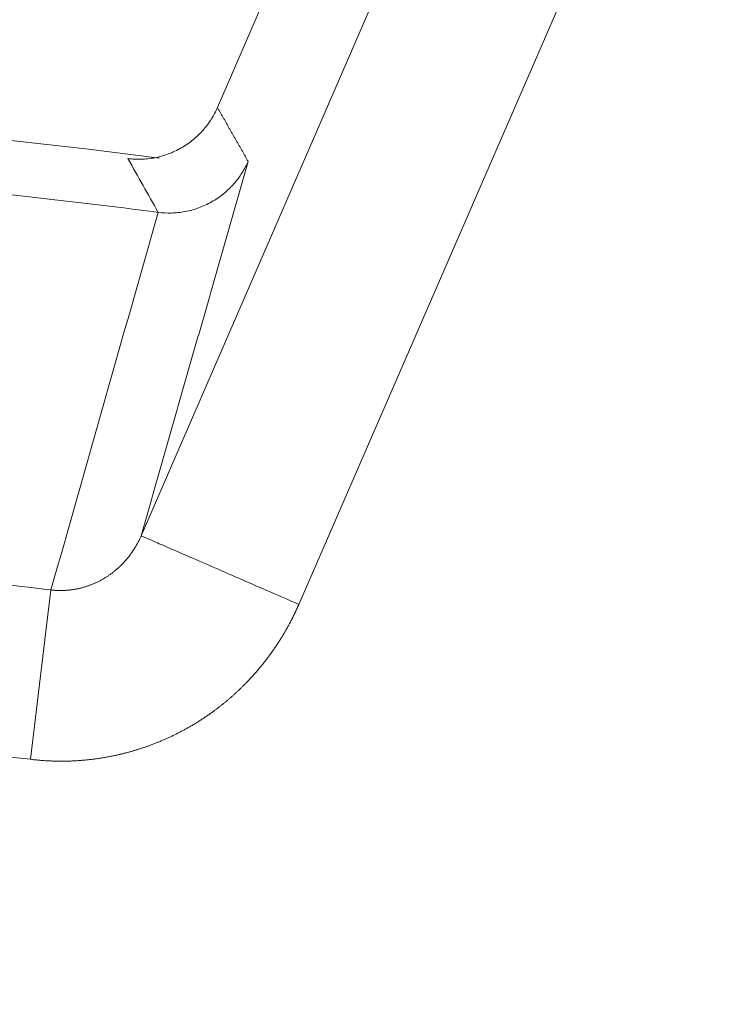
# Model space of a CAD drawing. Header units: millimetres. Extents: x 5437 to 18441, y -4466 to 3128.
# Tile 233 of 256: x 8505 to 8513, y -2700 to -2689. Entities that reach past the tile are written whole.
import ezdxf

# ---------------------------------------------------------------- set-up
doc = ezdxf.new("R2010")
doc.units = ezdxf.units.MM
doc.layers.add('1', color=7, linetype='Continuous', true_color=0xffffff)
doc.styles.add('TXT08', font='txt.shx', dxfattribs={"width": 0.8, "bigfont": 'gbcbig.shx'})
doc.dimstyles.get("Standard").update_dxf_attribs({"dimtxt": 0.18, "dimasz": 0.18, "dimexe": 0.18, "dimexo": 0.0625, "dimgap": 0.09, "dimtad": 0, "dimtih": 1, "dimtoh": 1, "dimdec": 4, "dimzin": 0, "dimdsep": 46, "dimtxsty": 'Standard', "dimcen": 0.09, "dimadec": 0, "dimazin": 0, "dimtfac": 1, "dimtdec": 4, "dimtofl": 0, "dimtmove": 0, "dimatfit": 3, "dimfxl": 1, "dimtolj": 1, "dimtzin": 0, "dimarcsym": 0})
doc.dimstyles.new('YanXiu', dxfattribs={"dimtxt": 40, "dimasz": 30, "dimexe": 0.66, "dimexo": 0.66, "dimgap": 0.66, "dimtad": 0, "dimdec": 1, "dimdsep": 46, "dimtxsty": 'TXT08', "dimcen": 0, "dimclrd": 256, "dimclre": 165, "dimclrt": 90, "dimazin": 2, "dimtfac": 1, "dimtdec": 1, "dimtofl": 0, "dimtmove": 0, "dimatfit": 3, "dimfxl": 1, "dimlwd": 5, "dimlwe": 13, "dimarcsym": 0})

# ---------------------------------------------------------------- blocks, each defined once
blk = doc.blocks.new('*D53')
at = {"color": 0, "lineweight": -2, "transparency": 16777216}
for p, q in [((10989.431, -2154.415), (10692.917, -2240.821)), ((11069.431, -2154.415), (10989.431, -2154.415)), ((8443.48, -2896.412), (8443.48, -2896.232)), ((8443.39, -2896.322), (8443.57, -2896.322))]:
    blk.add_line(p, q, dxfattribs=at)
at = {"color": 0, "lineweight": 20, "transparency": 16777216}
blk.add_solid([(10689.187, -2228.02), (10696.648, -2253.622), (10616.112, -2263.203)], dxfattribs=at)
at = {"layer": 'Defpoints', "color": 0, "lineweight": 20, "transparency": 16777216}
for p in [(10616.112, -2263.203), (6270.848, -3529.44)]:
    blk.add_point(p, dxfattribs=at)
at = {"color": 0, "lineweight": 20, "transparency": 16777216, "insert": (11249.521, -2154.415), "char_height": 80, "attachment_point": 5}
blk.add_mtext('\\A1;R2260', dxfattribs=at)
blk = doc.blocks.new('*D54')
at = {"color": 0, "lineweight": -2, "transparency": 16777216}
blk.add_line((7492.685, -2896.322), (7463.516, -2896.322), dxfattribs=at)
at = {"color": 0, "lineweight": -3, "transparency": 16777216}
for start, end in [(14.724706, 87.329624), (101.590205, 175.275294)]:
    blk.add_arc((8434.119, -2896.322), 970.423, start, end, dxfattribs=at)
at = {"color": 0, "lineweight": 20, "transparency": 16777216}
for points in [[(9385.695, -2646.81), (9359.647, -2652.519), (9389.799, -2727.809)], [(7480.316, -2816.939), (7453.672, -2815.84), (7463.696, -2896.322)]]:
    blk.add_solid(points, dxfattribs=at)
at = {"layer": 'Defpoints', "color": 0, "lineweight": 20, "transparency": 16777216}
for p in [(7900.863, -2085.545), (10671.817, -2501.755), (7492.748, -2896.322), (7740.501, -2896.322), (8434.119, -2896.322)]:
    blk.add_point(p, dxfattribs=at)
at = {"color": 0, "lineweight": 20, "transparency": 16777216, "insert": (8359.241, -1928.792), "char_height": 80, "attachment_point": 5}
blk.add_mtext('\\A1;165%%D', dxfattribs=at)
blk = doc.blocks.new('*D56')
at = {"lineweight": 5, "transparency": 16777216}
blk.add_line((9409.719, -2278.028), (9220.9, -2398.87), dxfattribs=at)
at = {"lineweight": 20, "transparency": 16777216}
blk.add_solid([(9218.205, -2394.659), (9223.595, -2403.082), (9195.632, -2415.042)], dxfattribs=at)
at = {"layer": 'Defpoints', "color": 0, "lineweight": 20, "transparency": 16777216}
for p in [(9195.632, -2415.042), (8443.48, -2896.412)]:
    blk.add_point(p, dxfattribs=at)
at = {"color": 90, "lineweight": 20, "transparency": 16777216, "insert": (9459.689, -2246.048), "char_height": 40, "attachment_point": 5, "rotation": 32.6188, "style": 'TXT08'}
blk.add_mtext('R893', dxfattribs=at)

msp = doc.modelspace()

# ---------------------------------------------------------------- linework, layer by layer
at = {"color": 7, "lineweight": 20}
msp.add_arc((8443.47995, -2896.41157), 893, 10.1099821, 350.11198757, dxfattribs=at)
at = {"layer": '1', "color": 0, "lineweight": 20}
for p, q in [((8512.93509, -2676.27536), (8507.09884, -2689.71195)), ((8507.09885, -2689.71118), (8512.93481, -2676.27524)), ((8506.21137, -2694.69064), (8514.00776, -2676.74128)), ((8515.84191, -2677.53795), (8508.04552, -2695.48731)), ((8504.92479, -2697.28861), (8505.16284, -2695.32006))]:
    msp.add_line(p, q, dxfattribs=at)
for radius, start, end in [(87.5, 82.6781771, 88.5032091), (86.87162, 82.6362182, 84.7622047), (82.36106, 83.1048905, 85.0438291), (80.37818, 83.1048905, 86.6322364)]:
    msp.add_arc((8495.27522, -2777.08546), radius, start, end, dxfattribs=at)
for points, weights in [([(8506.05848, -2690.30583), (8506.80072, -2690.39789), (8507.09884, -2689.71195)], [1, 0.800771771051, 1]), ([(8508.04552, -2695.48731), (8506.24283, -2694.70431), (8506.21137, -2694.69064)], [1, 0.713250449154, 1])]:
    msp.add_rational_spline(points, weights, degree=2, dxfattribs=at)
for points, degree in [([(8507.09889, -2689.71108), (8507.09878, -2689.71133), (8507.09877, -2689.71162), (8507.09884, -2689.71195)], 3), ([(8507.09884, -2689.71195), (8507.17022, -2689.83698), (8507.24155, -2689.96212), (8507.31284, -2690.08736), (8507.38408, -2690.2127), (8507.45528, -2690.33814)], 5), ([(8506.40945, -2690.93032), (8506.29261, -2690.72183), (8506.17562, -2690.51366), (8506.05848, -2690.30583)], 3), ([(8507.45528, -2690.33814), (8507.20672, -2691.20812), (8506.95806, -2692.07835), (8506.70928, -2692.94884), (8506.46039, -2693.8196), (8506.21137, -2694.69064)], 5), ([(8505.16284, -2695.32006), (8505.57851, -2693.85587), (8505.99391, -2692.39266), (8506.40908, -2690.93028)], 3), ([(8505.88413, -2697.2488), (8505.69458, -2697.2878), (8505.50301, -2697.31165), (8505.31026, -2697.31972), (8505.11722, -2697.31191), (8504.92479, -2697.28861)], 5)]:
    msp.add_open_spline(points, degree=degree, dxfattribs=at)
for points, degree, knots in [([(8506.40945, -2690.93032), (8506.45913, -2690.93677), (8506.51057, -2690.93964), (8506.61533, -2690.93706), (8506.66866, -2690.93161), (8506.77515, -2690.91173), (8506.82832, -2690.89731), (8506.93223, -2690.85952), (8506.98297, -2690.83616), (8507.07984, -2690.7813), (8507.12596, -2690.7498), (8507.21178, -2690.68013), (8507.25147, -2690.64197), (8507.32324, -2690.5609), (8507.35531, -2690.518), (8507.41134, -2690.42956), (8507.4353, -2690.38401), (8507.45528, -2690.33814)], 3, [0, 0, 0, 0, 0.125, 0.125, 0.25, 0.25, 0.375, 0.375, 0.5, 0.5, 0.625, 0.625, 0.75, 0.75, 0.875, 0.875, 1, 1, 1, 1]), ([(8506.04102, -2694.96524), (8506.0772, -2694.92278), (8506.10962, -2694.878), (8506.16646, -2694.7858), (8506.19088, -2694.7384), (8506.21137, -2694.69064)], 3, [0, 0, 0, 0, 0.5, 0.5, 1, 1, 1, 1]), ([(8505.79487, -2695.17676), (8505.79956, -2695.17382), (8505.80906, -2695.1679), (8505.82325, -2695.15863), (8505.83757, -2695.14896), (8505.85199, -2695.13886), (8505.8665, -2695.12831), (8505.88109, -2695.11732), (8505.89573, -2695.10587), (8505.91041, -2695.09396), (8505.92512, -2695.08159), (8505.93982, -2695.06874), (8505.95451, -2695.05541), (8505.96916, -2695.04159), (8505.98376, -2695.0273), (8505.99827, -2695.01251), (8506.01268, -2694.99723), (8506.027, -2694.98148), (8506.03632, -2694.97068), (8506.04102, -2694.96524)], 3, [0, 0, 0, 0, 0.05075832, 0.10257157, 0.15543335, 0.20933647, 0.26427291, 0.32023382, 0.37720949, 0.43518933, 0.49416185, 0.55411469, 0.61503454, 0.67690718, 0.73971748, 0.80344937, 0.86808585, 0.93360901, 1, 1, 1, 1]), ([(8505.16284, -2695.32006), (8505.16776, -2695.32061), (8505.17763, -2695.3217), (8505.1925, -2695.32305), (8505.2075, -2695.3242), (8505.2226, -2695.32511), (8505.23782, -2695.32578), (8505.25314, -2695.32622), (8505.26856, -2695.32642), (8505.28407, -2695.32636), (8505.29968, -2695.32606), (8505.31537, -2695.3255), (8505.33114, -2695.32468), (8505.34699, -2695.3236), (8505.36291, -2695.32225), (8505.37889, -2695.32063), (8505.39492, -2695.31874), (8505.41101, -2695.31657), (8505.42715, -2695.31412), (8505.44333, -2695.31139), (8505.45953, -2695.30838), (8505.47577, -2695.30507), (8505.49202, -2695.30148), (8505.50829, -2695.2976), (8505.52456, -2695.29342), (8505.54083, -2695.28894), (8505.5571, -2695.28417), (8505.57334, -2695.2791), (8505.58957, -2695.27374), (8505.60576, -2695.26807), (8505.62191, -2695.2621), (8505.63802, -2695.25584), (8505.65407, -2695.24927), (8505.67006, -2695.2424), (8505.68599, -2695.23524), (8505.70183, -2695.22778), (8505.71759, -2695.22002), (8505.73326, -2695.21196), (8505.74883, -2695.20361), (8505.76429, -2695.19497), (8505.77964, -2695.18605), (8505.78975, -2695.17988), (8505.79481, -2695.17679)], 3, [0, 0, 0, 0, 0.02232291, 0.04479787, 0.06742457, 0.0902026, 0.11313147, 0.13621056, 0.1594392, 0.18281658, 0.20634183, 0.23001397, 0.2538319, 0.27779448, 0.30190043, 0.3261484, 0.35053693, 0.37506449, 0.39972945, 0.4245301, 0.44946462, 0.47453113, 0.49972765, 0.52505212, 0.55050242, 0.57607633, 0.60177155, 0.62758573, 0.65351643, 0.67956115, 0.70571732, 0.7319823, 0.75835342, 0.78482791, 0.81140299, 0.8380758, 0.86484345, 0.89170299, 0.91865144, 0.9456858, 0.97280301, 1, 1, 1, 1]), ([(8508.04552, -2695.48731), (8508.01147, -2695.56549), (8507.97495, -2695.64226), (8507.9358, -2695.71773), (8507.8524, -2695.86548), (8507.75854, -2696.00729), (8507.70888, -2696.07686), (8507.60512, -2696.2122), (8507.49253, -2696.33979), (8507.43408, -2696.40155), (8507.25285, -2696.5799), (8507.05318, -2696.73849), (8506.91098, -2696.83612), (8506.63082, -2697.00088), (8506.33184, -2697.12613), (8506.1848, -2697.17681), (8506.03568, -2697.21761), (8505.88413, -2697.2488)], 5, [0, 0, 0, 0, 0, 0, 0.14654075, 0.14654075, 0.14654075, 0.29325474, 0.29325474, 0.29325474, 0.4400569, 0.4400569, 0.4400569, 0.73344312, 0.73344312, 0.73344312, 1, 1, 1, 1, 1, 1])]:
    msp.add_open_spline(points, degree=degree, knots=knots, dxfattribs=at)

# ---------------------------------------------------------------- dimensions: what is measured, and where the dimension line sits
at = {"color": 0, "lineweight": 20}
dim = msp.add_angular_dim_2l(base=(7900.86303, -2085.54536), line1=((8434.11893, -2896.32157), (10671.81706, -2501.75501)), line2=((7740.5009, -2896.32157), (7492.74781, -2896.32157)), text='165%%D', dimstyle='Standard', override={"dimtxt": 80, "dimasz": 80, "dimlwd": 65533}, dxfattribs=at)
dim.commit()
dim.dimension.update_dxf_attribs({"geometry": '*D54', "text_midpoint": (8359.2409, -1928.79214), "dimtype": 162})
dim = msp.add_diameter_dim_2p(p1=(6270.84796, -3529.44022), p2=(10616.11195, -2263.20291), text='R2260', dimstyle='Standard', override={"dimtxt": 80, "dimasz": 80, "dimdec": 0}, dxfattribs=at)
dim.commit()
dim.dimension.update_dxf_attribs({"geometry": '*D53', "text_midpoint": (11249.52071, -2154.41547), "dimtype": 163})
at = {"color": 7, "lineweight": 20}
dim = msp.add_radius_dim(center=(8443.47995, -2896.41157), mpoint=(9195.63162, -2415.04179), dimstyle='YanXiu', dxfattribs=at)
dim.commit()
dim.dimension.update_dxf_attribs({"geometry": '*D56', "text_midpoint": (9459.68883, -2246.04773), "dimtype": 164})

doc.saveas('drawing.dxf')
